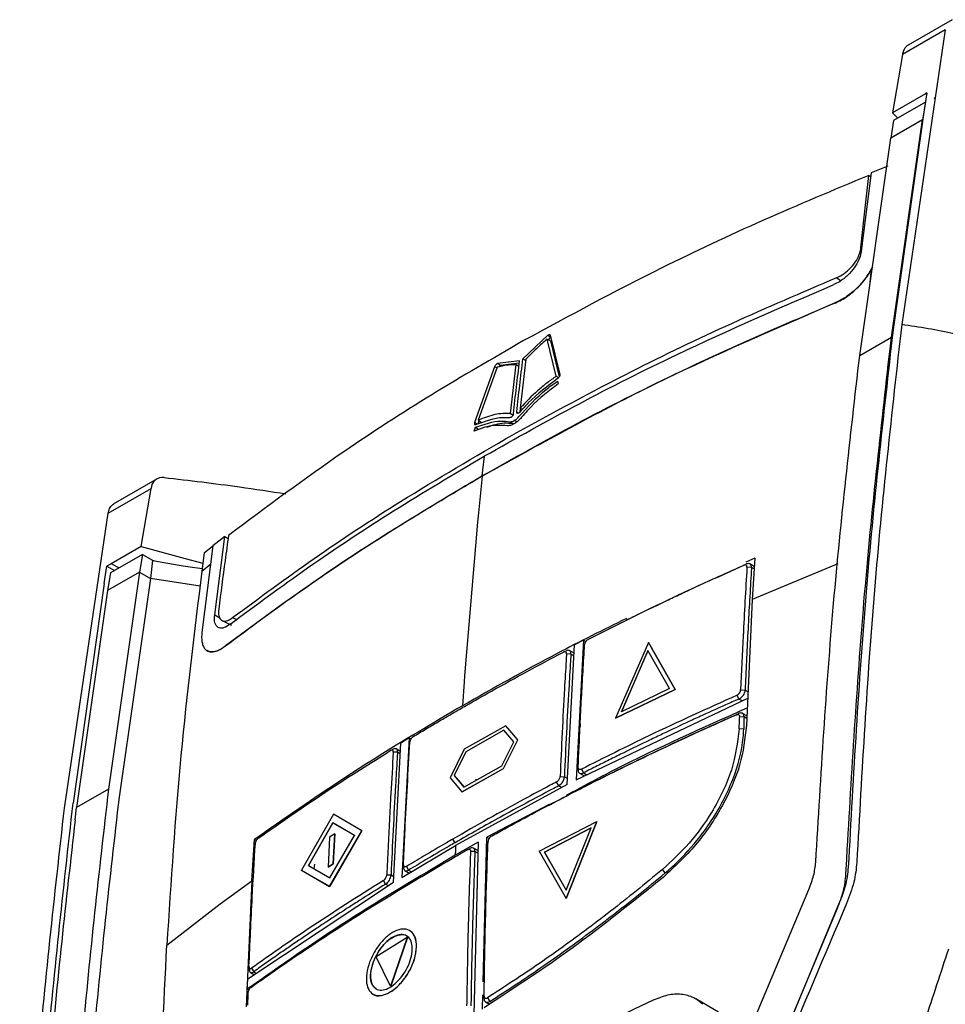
# Model space of a CAD drawing. Extents: x 106 to 315, y 19 to 260.
# Tile 38 of 98: x 257 to 275, y 80 to 99. Entities that reach past the tile are written whole.
import ezdxf

# ---------------------------------------------------------------- set-up
doc = ezdxf.new("R2010")
doc.units = 0
doc.layers.get('0').update_dxf_attribs({"linetype": 'CONTINUOUS'})

msp = doc.modelspace()

# ---------------------------------------------------------------- linework, layer by layer
at = {"color": 7, "linetype": 'Continuous'}
for p, q in [((274.763, 98.774), (273.936, 98.297)), ((274.634, 98.583), (273.813, 93.036)), ((274.634, 98.583), (273.826, 98.116)), ((273.826, 98.116), (273.641, 97.021)), ((274.264, 97.381), (273.641, 97.021)), ((274.288, 97.395), (274.236, 97.077)), ((274.288, 97.395), (274.264, 97.381)), ((274.264, 97.381), (274.284, 97.371)), ((274.426, 97.295), (274.449, 97.309)), ((274.26, 97.222), (273.661, 96.876)), ((274.26, 97.222), (274.206, 96.888)), ((273.738, 96.92), (273.641, 97.021)), ((274.236, 97.077), (273.651, 92.943)), ((274.206, 96.888), (273.607, 96.543)), ((273.661, 96.876), (273.607, 96.543)), ((273.622, 92.801), (274.206, 96.888)), ((273.023, 92.456), (273.607, 96.543)), ((273.551, 96.017), (273.241, 95.893)), ((273.241, 95.893), (273.051, 94.419)), ((273.194, 95.843), (273.232, 95.821)), ((272.556, 93.444), (272.56, 93.442)), ((266.682, 92.39), (267.152, 92.834)), ((267.152, 92.834), (267.211, 92.798)), ((267.199, 92.834), (267.378, 92.097)), ((267.311, 92.065), (267.141, 92.764)), ((267.141, 92.764), (267.201, 92.729)), ((267.162, 92.752), (267.211, 92.798)), ((267.201, 92.729), (267.365, 92.051)), ((273.023, 92.456), (273.622, 92.801)), ((273.594, 92.573), (273.622, 92.801)), ((266.62, 92.355), (266.204, 92.301)), ((266.264, 92.265), (266.204, 92.301)), ((266.615, 92.312), (266.264, 92.265)), ((266.448, 91.362), (266.554, 92.282)), ((266.554, 92.282), (266.608, 92.251)), ((266.739, 92.386), (266.633, 91.466)), ((266.682, 92.39), (266.735, 92.358)), ((266.151, 92.244), (265.773, 91.194)), ((266.197, 92.233), (265.838, 91.237)), ((267.311, 92.065), (267.356, 92.038)), ((267.336, 91.974), (267.347, 91.92)), ((266.448, 91.362), (266.497, 91.333)), ((266.63, 91.386), (266.639, 91.462)), ((266.633, 91.466), (266.673, 91.442)), ((265.856, 91.226), (265.832, 91.159)), ((265.838, 91.237), (265.898, 91.201)), ((266.437, 91.207), (266.497, 91.172)), ((266.567, 91.204), (266.52, 91.232)), ((265.764, 91.03), (265.788, 91.103)), ((265.788, 91.103), (265.848, 91.068)), ((265.848, 91.068), (265.906, 91.082)), ((265.953, 90.56), (265.924, 90.297)), ((265.924, 90.297), (265.912, 90.187)), ((259.797, 90.134), (258.97, 89.657)), ((265.916, 90.185), (265.838, 89.428)), ((258.876, 89.486), (259.684, 89.952)), ((259.499, 88.857), (259.684, 89.952)), ((258.054, 83.939), (258.876, 89.486)), ((265.827, 89.317), (265.584, 86.425)), ((265.838, 89.428), (265.827, 89.317)), ((261.071, 89.049), (260.848, 88.873)), ((260.882, 87.574), (261.071, 89.049)), ((261.071, 89.049), (261.133, 89.012)), ((259.499, 88.857), (258.935, 88.532)), ((259.499, 88.857), (260.327, 88.635)), ((260.848, 88.873), (260.641, 87.244)), ((260.682, 88.74), (260.849, 88.873)), ((259.519, 88.712), (258.92, 88.367)), ((259.519, 88.712), (259.465, 88.378)), ((259.519, 88.712), (259.713, 88.6)), ((259.713, 88.6), (259.67, 88.26)), ((260.327, 88.635), (260.657, 88.544)), ((260.682, 88.74), (260.639, 88.399)), ((271.048, 88.64), (270.881, 88.563)), ((271.048, 88.64), (271, 87.862)), ((258.801, 88.166), (258.853, 88.488)), ((258.935, 88.532), (258.853, 88.488)), ((258.853, 88.488), (258.997, 88.411)), ((259.076, 88.457), (258.935, 88.532)), ((260.639, 88.399), (260.806, 88.533)), ((270.843, 88.508), (270.88, 88.527)), ((270.987, 88.465), (270.901, 88.472)), ((271.038, 88.484), (270.957, 88.531)), ((259.465, 88.378), (258.866, 88.033)), ((258.92, 88.367), (258.866, 88.033)), ((259.465, 88.378), (258.881, 84.292)), ((259.67, 88.26), (259.081, 84.145)), ((259.465, 88.379), (259.67, 88.26)), ((260.606, 88.113), (259.67, 88.26)), ((258.801, 88.166), (258.216, 84.032)), ((258.866, 88.033), (258.282, 83.946)), ((271, 87.862), (270.892, 85.491)), ((261.021, 87.466), (261.195, 87.382)), ((268.666, 87.492), (268.626, 87.472)), ((267.824, 87.096), (267.653, 87.008)), ((267.824, 87.096), (267.686, 84.47)), ((267.824, 87.096), (267.867, 87.071)), ((261.084, 86.99), (261.087, 86.988)), ((267.515, 84.382), (267.653, 87.008)), ((269.045, 87.056), (268.427, 85.628)), ((269.036, 86.904), (268.536, 85.748)), ((268.538, 85.747), (269.038, 86.903)), ((269.445, 86.187), (269.036, 86.904)), ((269.55, 86.169), (269.045, 87.056)), ((269.047, 87.054), (269.045, 87.056)), ((269.047, 87.054), (269.552, 86.168)), ((260.737, 86.899), (260.741, 86.897)), ((267.447, 86.873), (267.488, 86.893)), ((267.588, 86.836), (267.504, 86.84)), ((267.645, 86.851), (267.56, 86.9)), ((265.584, 86.425), (265.577, 86.313)), ((265.577, 86.313), (265.546, 85.864)), ((269.55, 86.169), (268.427, 85.628)), ((268.429, 85.627), (269.552, 86.168)), ((269.445, 86.187), (268.536, 85.748)), ((269.552, 86.168), (269.55, 86.169)), ((270.781, 86.161), (270.867, 86.155)), ((267.686, 84.47), (270.92, 86.007)), ((270.748, 85.99), (270.715, 86.062)), ((268.429, 85.627), (268.427, 85.628)), ((270.702, 85.695), (270.74, 85.715)), ((270.764, 85.659), (270.846, 85.654)), ((270.9, 85.671), (270.816, 85.72)), ((266.361, 85.488), (265.579, 85.048)), ((266.587, 85.223), (266.361, 85.488)), ((266.363, 85.487), (266.361, 85.488)), ((266.589, 85.222), (266.363, 85.487)), ((267.761, 85.522), (267.759, 85.473)), ((270.84, 85.424), (270.754, 85.429)), ((264.543, 85.258), (264.386, 85.162)), ((264.543, 85.258), (264.404, 82.632)), ((264.543, 85.258), (264.577, 85.238)), ((266.325, 85.402), (265.608, 84.999)), ((266.327, 85.401), (265.61, 84.997)), ((266.513, 85.182), (266.325, 85.402)), ((264.247, 82.536), (264.386, 85.162)), ((264.377, 85.005), (264.299, 85.051)), ((266.289, 84.734), (266.513, 85.182)), ((266.318, 84.684), (266.587, 85.223)), ((266.32, 84.683), (266.589, 85.222)), ((266.589, 85.222), (266.587, 85.223)), ((264.187, 85.018), (264.232, 85.041)), ((264.242, 85.046), (264.194, 85.022)), ((264.323, 84.989), (264.243, 84.991)), ((265.579, 85.048), (265.314, 84.507)), ((265.608, 84.999), (265.388, 84.549)), ((265.61, 84.997), (265.39, 84.548)), ((265.61, 84.997), (265.608, 84.999)), ((265.536, 84.245), (266.318, 84.684)), ((265.538, 84.243), (266.32, 84.683)), ((265.573, 84.331), (266.289, 84.734)), ((266.32, 84.683), (266.318, 84.684)), ((267.721, 84.659), (267.724, 84.706)), ((265.314, 84.507), (265.536, 84.245)), ((265.388, 84.549), (265.573, 84.331)), ((265.39, 84.548), (265.388, 84.549)), ((265.39, 84.548), (265.575, 84.33)), ((267.385, 84.531), (267.464, 84.528)), ((267.75, 84.594), (267.839, 84.543)), ((267.787, 84.67), (267.824, 84.6)), ((267.515, 84.382), (265.417, 83.232)), ((265.805, 84.461), (265.805, 84.481)), ((267.357, 84.356), (267.318, 84.43)), ((258.881, 84.292), (258.282, 83.946)), ((265.538, 84.243), (265.536, 84.245)), ((258.254, 83.717), (258.282, 83.946)), ((267.177, 84.007), (266.004, 83.388)), ((267.201, 84.01), (267.161, 83.989)), ((263.115, 83.82), (262.514, 82.767)), ((263.65, 83.511), (263.115, 83.82)), ((263.106, 83.66), (262.646, 82.856)), ((262.648, 82.855), (263.108, 83.659)), ((263.514, 83.424), (263.106, 83.66)), ((263.108, 83.659), (263.106, 83.66)), ((263.108, 83.659), (263.516, 83.423)), ((266.987, 83.125), (268.075, 83.686)), ((267.496, 82.235), (268.075, 83.686)), ((268.077, 83.685), (267.498, 82.234)), ((268.077, 83.685), (268.075, 83.686)), ((263.045, 83.393), (263.015, 82.827)), ((263.044, 82.461), (263.65, 83.511)), ((263.14, 83.455), (263.045, 83.393)), ((263.652, 83.509), (263.046, 82.46)), ((263.051, 82.622), (263.514, 83.424)), ((263.14, 83.455), (263.11, 82.889)), ((263.112, 82.888), (263.142, 83.454)), ((263.142, 83.454), (263.14, 83.455)), ((263.652, 83.509), (263.65, 83.511)), ((265.935, 80.67), (266.004, 83.388)), ((266.004, 83.388), (266.046, 83.364)), ((267.087, 83.11), (267.968, 83.564)), ((267.97, 83.563), (267.089, 83.109)), ((267.5, 82.39), (267.968, 83.564)), ((261.583, 82.569), (261.63, 83.347)), ((261.63, 83.347), (261.665, 83.327)), ((264.404, 82.632), (265.417, 83.232)), ((265.405, 83.286), (265.366, 83.355)), ((265.84, 83.296), (265.409, 83.05)), ((265.84, 83.296), (265.758, 80.059)), ((265.64, 83.156), (265.681, 83.178)), ((265.78, 83.121), (265.697, 83.123)), ((265.836, 83.137), (265.752, 83.185)), ((266.987, 83.125), (267.496, 82.235)), ((267.087, 83.11), (267.5, 82.39)), ((267.089, 83.109), (267.087, 83.11)), ((267.502, 82.389), (267.089, 83.109)), ((272.779, 82.973), (272.789, 83.166)), ((262.646, 82.856), (263.051, 82.622)), ((262.759, 82.879), (262.749, 82.796)), ((263.11, 82.889), (263.015, 82.827)), ((263.017, 82.826), (263.015, 82.827)), ((263.017, 82.826), (263.112, 82.888)), ((263.112, 82.888), (263.11, 82.889)), ((264.436, 82.823), (264.435, 82.873)), ((264.491, 82.838), (264.53, 82.769)), ((272.765, 82.692), (272.779, 82.973)), ((262.514, 82.767), (263.044, 82.461)), ((262.516, 82.766), (262.514, 82.767)), ((263.046, 82.46), (262.516, 82.766)), ((264.121, 82.681), (264.201, 82.68)), ((264.462, 82.76), (264.542, 82.714)), ((269.358, 82.716), (269.308, 82.78)), ((260.987, 82.133), (261.583, 82.569)), ((261.583, 82.569), (261.473, 80.199)), ((264.247, 82.536), (261.502, 80.715)), ((263.046, 82.46), (263.044, 82.461)), ((264.098, 82.505), (264.058, 82.574)), ((269.546, 76.423), (272.064, 82.405)), ((259.979, 81.356), (260.987, 82.133)), ((267.498, 82.234), (267.496, 82.235)), ((272.639, 82.152), (270.23, 76.359)), ((270.349, 76.658), (272.604, 82.051)), ((264.553, 81.632), (264.551, 81.633)), ((264.507, 81.5), (263.921, 81.139)), ((264.507, 81.5), (264.193, 80.585)), ((264.509, 81.499), (264.195, 80.584)), ((264.509, 81.499), (264.507, 81.5)), ((264.193, 80.585), (263.921, 81.139)), ((261.531, 80.908), (261.526, 80.96)), ((261.53, 80.932), (261.539, 80.863)), ((261.554, 80.846), (261.632, 80.801)), ((261.574, 80.925), (261.617, 80.859)), ((261.495, 80.532), (261.502, 80.715)), ((265.956, 80.694), (265.955, 80.646)), ((261.524, 80.515), (261.495, 80.532)), ((263.862, 80.437), (263.864, 80.436)), ((264.195, 80.584), (264.193, 80.585)), ((265.922, 80.151), (265.928, 80.421)), ((265.951, 80.354), (265.952, 80.401)), ((265.98, 80.289), (266.051, 80.248)), ((266.017, 80.368), (266.059, 80.3)), ((270.362, 80.1), (269.939, 80.345))]:
    msp.add_line(p, q, dxfattribs=at)
at = {"color": 8, "linetype": 'Continuous'}
for p, q in [((273.221, 93.837), (273.245, 94.08)), ((272.663, 93.861), (272.588, 93.916)), ((266.193, 92.22), (266.151, 92.244)), ((266.567, 91.392), (266.602, 91.371)), ((265.825, 91.163), (265.772, 91.194)), ((271.035, 88.437), (270.987, 88.465)), ((272.611, 88.537), (271, 87.862)), ((260.882, 87.574), (260.979, 87.517)), ((261.218, 87.522), (261.293, 87.486)), ((267.643, 86.804), (267.588, 86.836)), ((270.81, 85.955), (270.748, 85.99)), ((270.867, 86.155), (270.921, 86.124)), ((270.898, 85.624), (270.846, 85.654)), ((270.84, 85.424), (270.844, 85.421)), ((264.375, 84.958), (264.323, 84.989)), ((267.464, 84.528), (267.521, 84.495)), ((267.824, 84.6), (267.885, 84.564)), ((267.411, 84.325), (267.357, 84.356)), ((265.835, 83.089), (265.78, 83.121)), ((264.201, 82.68), (264.253, 82.649)), ((264.53, 82.769), (264.583, 82.738)), ((269.358, 82.716), (269.363, 82.713)), ((264.153, 82.474), (264.098, 82.505)), ((261.617, 80.859), (261.671, 80.827)), ((266.064, 80.297), (266.059, 80.3))]:
    msp.add_line(p, q, dxfattribs=at)
at = {"color": 7, "linetype": 'Continuous'}
msp.add_arc((259.903, 89.942), 0.219, 82.5305, 177.2027, dxfattribs=at)
for points, knots in [([(273.94, 98.294), (273.93, 98.29), (273.911, 98.281), (273.884, 98.253), (273.855, 98.212), (273.837, 98.166), (273.829, 98.132), (273.827, 98.121), (273.826, 98.116)], [0, 0, 0, 0, 0.16332, 0.312383, 0.57728, 0.859478, 0.947477, 1, 1, 1, 1]), ([(273.194, 95.843), (272.528, 95.565), (271.196, 95.009), (269.007, 93.985), (267.551, 93.197), (266.695, 92.734)], [0, 0, 0, 0, 0.291745, 0.583492, 1, 1, 1, 1]), ([(273.046, 94.479), (273.062, 94.634), (273.109, 95.091), (273.16, 95.544), (273.194, 95.844)], [0, 0, 0, 0, 0.338712, 1, 1, 1, 1]), ([(272.588, 93.916), (272.635, 93.939), (272.73, 93.987), (272.862, 94.106), (272.967, 94.243), (273.029, 94.374), (273.041, 94.449), (273.046, 94.479)], [0, 0, 0, 0, 0.213239, 0.426424, 0.640996, 0.857324, 1, 1, 1, 1]), ([(273.051, 94.419), (273.05, 94.406), (273.046, 94.38), (273.033, 94.327), (273.018, 94.286), (273.008, 94.258)], [0, 0, 0, 0, 0.252557, 0.505114, 1, 1, 1, 1]), ([(273.008, 94.258), (272.982, 94.207), (272.929, 94.105), (272.799, 93.958), (272.663, 93.849), (272.572, 93.807), (272.538, 93.791)], [0, 0, 0, 0, 0.264733, 0.528226, 0.821521, 1, 1, 1, 1]), ([(273.262, 94.126), (273.247, 94.096), (273.214, 94.026), (273.142, 93.918), (273.052, 93.805), (272.95, 93.701), (272.84, 93.608), (272.708, 93.516), (272.612, 93.471), (272.556, 93.444)], [0, 0, 0, 0, 0.106438, 0.245861, 0.385283, 0.5247, 0.664122, 0.803546, 1, 1, 1, 1]), ([(272.56, 93.442), (272.6, 93.46), (272.68, 93.497), (272.799, 93.573), (272.913, 93.663), (273.019, 93.765), (273.139, 93.902), (273.204, 94.011), (273.245, 94.08)], [0, 0, 0, 0, 0.148977, 0.297944, 0.446903, 0.595857, 0.744812, 1, 1, 1, 1]), ([(265.96, 90.564), (266.546, 90.893), (267.72, 91.552), (269.892, 92.647), (271.544, 93.361), (272.538, 93.791)], [0, 0, 0, 0, 0.2837922, 0.568689, 1, 1, 1, 1]), ([(272.588, 93.916), (271.927, 93.633), (270.605, 93.068), (268.561, 92.088), (267.227, 91.362), (266.491, 90.962)], [0, 0, 0, 0, 0.309467, 0.619606, 1, 1, 1, 1]), ([(265.912, 90.187), (266.501, 90.517), (267.677, 91.178), (269.87, 92.283), (271.542, 93.006), (272.556, 93.444)], [0, 0, 0, 0, 0.282158, 0.564318, 1, 1, 1, 1]), ([(272.56, 93.442), (271.945, 93.181), (270.688, 92.646), (268.438, 91.58), (266.889, 90.723), (265.916, 90.185)], [0, 0, 0, 0, 0.2627393, 0.5366434, 1, 1, 1, 1]), ([(273.813, 93.036), (273.627, 91.381), (273.255, 88.07), (273.064, 84.635), (272.969, 82.918)], [0, 0, 0, 0, 0.499993, 1, 1, 1, 1]), ([(275.733, 92.612), (275.426, 92.703), (274.813, 92.884), (274.146, 92.986), (273.813, 93.036)], [0, 0, 0, 0, 0.5, 1, 1, 1, 1]), ([(267.152, 92.834), (267.156, 92.837), (267.166, 92.844), (267.179, 92.848), (267.19, 92.847), (267.196, 92.841), (267.198, 92.836), (267.199, 92.834)], [0, 0, 0, 0, 0.218698, 0.437404, 0.656034, 0.875659, 1, 1, 1, 1]), ([(273.651, 92.943), (273.467, 91.305), (273.095, 87.994), (272.903, 84.56), (272.807, 82.824)], [0, 0, 0, 0, 0.494733, 1, 1, 1, 1]), ([(266.695, 92.734), (266.115, 92.398), (264.954, 91.726), (263.077, 90.513), (261.857, 89.601), (261.14, 89.065)], [0, 0, 0, 0, 0.291747, 0.583494, 1, 1, 1, 1]), ([(267.141, 92.764), (267.107, 92.735), (267.038, 92.677), (266.902, 92.553), (266.804, 92.453), (266.739, 92.386)], [0, 0, 0, 0, 0.251055, 0.50211, 1, 1, 1, 1]), ([(272.789, 83.166), (272.885, 84.777), (273.074, 87.965), (273.422, 91.047), (273.594, 92.573)], [0, 0, 0, 0, 0.5048988, 1, 1, 1, 1]), ([(266.204, 92.301), (266.2, 92.299), (266.191, 92.296), (266.177, 92.284), (266.164, 92.27), (266.156, 92.256), (266.152, 92.247), (266.151, 92.244)], [0, 0, 0, 0, 0.218696, 0.4374, 0.656029, 0.875654, 1, 1, 1, 1]), ([(266.554, 92.282), (266.526, 92.282), (266.469, 92.281), (266.352, 92.269), (266.259, 92.248), (266.197, 92.233)], [0, 0, 0, 0, 0.251052, 0.502109, 1, 1, 1, 1]), ([(266.505, 91.358), (266.524, 91.524), (266.561, 91.858), (266.601, 92.19), (266.62, 92.355)], [0, 0, 0, 0, 0.4999938, 1, 1, 1, 1]), ([(266.567, 91.392), (266.585, 91.559), (266.623, 91.892), (266.662, 92.224), (266.682, 92.39)], [0, 0, 0, 0, 0.4999938, 1, 1, 1, 1]), ([(272.195, 82.921), (272.294, 84.554), (272.489, 87.788), (272.846, 90.91), (273.023, 92.456)], [0, 0, 0, 0, 0.504941, 1, 1, 1, 1]), ([(266.264, 92.265), (266.259, 92.264), (266.251, 92.26), (266.238, 92.251), (266.232, 92.243), (266.23, 92.24)], [0, 0, 0, 0, 0.385332, 0.770678, 1, 1, 1, 1]), ([(267.378, 92.097), (267.378, 92.092), (267.379, 92.084), (267.374, 92.067), (267.366, 92.05), (267.354, 92.035), (267.343, 92.025), (267.337, 92.021), (267.336, 92.021)], [0, 0, 0, 0, 0.191875, 0.383709, 0.575883, 0.767505, 0.957837, 1, 1, 1, 1]), ([(266.609, 91.304), (266.775, 91.486), (267.008, 91.742), (267.263, 91.922), (267.336, 91.974)], [0, 0, 0, 0, 0.7118627, 1, 1, 1, 1]), ([(267.336, 92.021), (267.147, 91.88), (266.9, 91.695), (266.678, 91.449), (266.626, 91.39)], [0, 0, 0, 0, 0.763408, 1, 1, 1, 1]), ([(267.311, 92.065), (267.251, 92.023), (267.133, 91.94), (266.902, 91.748), (266.74, 91.578), (266.633, 91.466)], [0, 0, 0, 0, 0.252595, 0.5052, 1, 1, 1, 1]), ([(267.347, 91.92), (267.172, 91.788), (266.923, 91.6), (266.704, 91.346), (266.639, 91.27)], [0, 0, 0, 0, 0.703092, 1, 1, 1, 1]), ([(266.448, 91.362), (266.401, 91.364), (266.307, 91.367), (266.107, 91.339), (265.945, 91.277), (265.838, 91.237)], [0, 0, 0, 0, 0.252589, 0.505191, 1, 1, 1, 1]), ([(266.505, 91.358), (266.504, 91.352), (266.502, 91.342), (266.494, 91.325), (266.482, 91.309), (266.469, 91.296), (266.455, 91.287), (266.445, 91.285), (266.44, 91.285), (266.439, 91.285)], [0, 0, 0, 0, 0.159807, 0.319672, 0.478978, 0.637165, 0.794332, 0.951042, 1, 1, 1, 1]), ([(266.626, 91.39), (266.621, 91.386), (266.612, 91.377), (266.598, 91.368), (266.585, 91.365), (266.575, 91.367), (266.568, 91.375), (266.566, 91.384), (266.567, 91.39), (266.567, 91.392)], [0, 0, 0, 0, 0.157064, 0.314147, 0.470859, 0.62777, 0.78552, 0.944382, 1, 1, 1, 1]), ([(265.773, 91.194), (265.771, 91.189), (265.768, 91.178), (265.769, 91.165), (265.774, 91.156), (265.784, 91.152), (265.793, 91.154), (265.798, 91.156), (265.799, 91.156)], [0, 0, 0, 0, 0.191877, 0.38371, 0.575883, 0.767508, 0.957838, 1, 1, 1, 1]), ([(265.788, 91.103), (265.955, 91.161), (266.189, 91.242), (266.382, 91.215), (266.437, 91.207)], [0, 0, 0, 0, 0.711855, 1, 1, 1, 1]), ([(265.799, 91.156), (265.973, 91.22), (266.202, 91.303), (266.393, 91.289), (266.439, 91.285)], [0, 0, 0, 0, 0.763408, 1, 1, 1, 1]), ([(266.007, 91.107), (266.118, 91.144), (266.296, 91.204), (266.442, 91.181), (266.497, 91.172)], [0, 0, 0, 0, 0.622531, 1, 1, 1, 1]), ([(266.514, 91.168), (266.498, 91.16), (266.47, 91.146), (266.429, 91.132), (266.407, 91.133), (266.396, 91.134)], [0, 0, 0, 0, 0.3618009, 0.6738975, 1, 1, 1, 1]), ([(266.437, 91.207), (266.443, 91.207), (266.456, 91.206), (266.484, 91.214), (266.506, 91.225), (266.52, 91.232)], [0, 0, 0, 0, 0.260585, 0.520235, 1, 1, 1, 1]), ([(266.639, 91.27), (266.629, 91.259), (266.608, 91.236), (266.566, 91.2), (266.534, 91.181), (266.514, 91.168)], [0, 0, 0, 0, 0.2606111, 0.5203041, 1, 1, 1, 1]), ([(266.52, 91.232), (266.531, 91.239), (266.552, 91.251), (266.582, 91.275), (266.6, 91.294), (266.609, 91.304)], [0, 0, 0, 0, 0.361788, 0.673887, 1, 1, 1, 1]), ([(266.396, 91.134), (266.258, 91.141), (266.062, 91.152), (265.833, 91.058), (265.764, 91.03)], [0, 0, 0, 0, 0.703103, 1, 1, 1, 1]), ([(261.218, 87.522), (261.724, 87.895), (262.737, 88.643), (264.487, 89.797), (265.78, 90.549), (266.491, 90.962)], [0, 0, 0, 0, 0.309468, 0.619606, 1, 1, 1, 1]), ([(261.17, 87.396), (261.651, 87.752), (262.637, 88.482), (264.232, 89.539), (265.379, 90.219), (265.953, 90.56)], [0, 0, 0, 0, 0.322101, 0.660692, 1, 1, 1, 1]), ([(259.931, 90.158), (260.403, 90.103), (261.162, 90.015), (261.931, 89.896), (262.222, 89.851)], [0, 0, 0, 0, 0.6209971, 1, 1, 1, 1]), ([(261.084, 86.99), (261.553, 87.338), (262.539, 88.07), (264.147, 89.139), (265.324, 89.837), (265.912, 90.187)], [0, 0, 0, 0, 0.31166, 0.655449, 1, 1, 1, 1]), ([(265.916, 90.185), (265.36, 89.855), (264.216, 89.177), (262.602, 88.111), (261.586, 87.357), (261.087, 86.988)], [0, 0, 0, 0, 0.325202, 0.668999, 1, 1, 1, 1]), ([(258.875, 89.485), (258.883, 89.516), (258.899, 89.578), (258.938, 89.637), (258.972, 89.654), (258.984, 89.659)], [0, 0, 0, 0, 0.388122, 0.795601, 1, 1, 1, 1]), ([(261.14, 89.065), (261.119, 88.909), (261.055, 88.45), (260.996, 87.987), (260.957, 87.681)], [0, 0, 0, 0, 0.338713, 1, 1, 1, 1]), ([(259.713, 88.6), (259.808, 88.581), (259.997, 88.543), (260.307, 88.489), (260.525, 88.463), (260.645, 88.448)], [0, 0, 0, 0, 0.3106194, 0.621239, 1, 1, 1, 1]), ([(260.639, 88.399), (260.497, 87.249), (260.213, 84.945), (260.057, 82.553), (259.979, 81.356)], [0, 0, 0, 0, 0.499603, 1, 1, 1, 1]), ([(267.916, 87.116), (268.451, 87.384), (269.406, 87.863), (270.404, 88.311), (270.843, 88.508)], [0, 0, 0, 0, 0.5599894, 1, 1, 1, 1]), ([(268.666, 87.492), (268.725, 87.521), (268.954, 87.634), (269.271, 87.787), (269.616, 87.95), (269.955, 88.109), (270.375, 88.302), (270.712, 88.452), (270.88, 88.527)], [0, 0, 0, 0, 0.081584, 0.316821, 0.434438, 0.552055, 0.776011, 1, 1, 1, 1]), ([(270.901, 88.472), (270.876, 88.043), (270.83, 87.276), (270.796, 86.501), (270.781, 86.161)], [0, 0, 0, 0, 0.560001, 1, 1, 1, 1]), ([(270.901, 88.472), (270.901, 88.481), (270.9, 88.498), (270.884, 88.512), (270.865, 88.516), (270.85, 88.511), (270.843, 88.508)], [0, 0, 0, 0, 0.27971, 0.559222, 0.779527, 1, 1, 1, 1]), ([(270.987, 88.465), (270.984, 88.42), (270.97, 88.194), (270.946, 87.786), (270.917, 87.243), (270.89, 86.699), (270.875, 86.336), (270.867, 86.155)], [0, 0, 0, 0, 0.059057, 0.295287, 0.531515, 0.765753, 1, 1, 1, 1]), ([(270.987, 88.465), (270.986, 88.476), (270.985, 88.5), (270.968, 88.525), (270.942, 88.539), (270.911, 88.54), (270.889, 88.531), (270.88, 88.527)], [0, 0, 0, 0, 0.1960107, 0.4089395, 0.622239, 0.8365073, 1, 1, 1, 1]), ([(260.957, 87.681), (260.955, 87.638), (260.95, 87.554), (260.99, 87.476), (261.058, 87.448), (261.14, 87.468), (261.196, 87.507), (261.218, 87.522)], [0, 0, 0, 0, 0.2169912, 0.4339704, 0.6510096, 0.8668943, 1, 1, 1, 1]), ([(261.17, 87.396), (261.132, 87.371), (261.055, 87.321), (260.963, 87.319), (260.899, 87.369), (260.872, 87.46), (260.879, 87.542), (260.882, 87.574)], [0, 0, 0, 0, 0.212466, 0.425266, 0.63143, 0.858419, 1, 1, 1, 1]), ([(268.634, 87.506), (268.195, 87.289), (267.132, 86.762), (266.133, 86.196), (265.546, 85.864)], [0, 0, 0, 0, 0.413384, 1, 1, 1, 1]), ([(260.641, 87.244), (260.638, 87.209), (260.632, 87.138), (260.642, 87.049), (260.665, 86.976), (260.702, 86.922), (260.752, 86.888), (260.813, 86.874), (260.884, 86.882), (260.973, 86.914), (261.043, 86.962), (261.084, 86.99)], [0, 0, 0, 0, 0.106235, 0.212462, 0.3186796, 0.4248962, 0.5311074, 0.6373191, 0.7435331, 0.8497505, 1, 1, 1, 1]), ([(267.916, 87.116), (267.907, 87.11), (267.888, 87.098), (267.865, 87.07), (267.85, 87.041), (267.847, 87.025), (267.845, 87.017)], [0, 0, 0, 0, 0.280342, 0.55967, 0.779775, 1, 1, 1, 1]), ([(261.087, 86.988), (261.058, 86.967), (261, 86.926), (260.918, 86.889), (260.844, 86.873), (260.784, 86.876), (260.754, 86.893), (260.742, 86.9)], [0, 0, 0, 0, 0.212694, 0.425376, 0.638048, 0.850711, 1, 1, 1, 1]), ([(267.588, 86.836), (267.587, 86.847), (267.586, 86.87), (267.571, 86.895), (267.547, 86.908), (267.517, 86.907), (267.497, 86.898), (267.488, 86.893)], [0, 0, 0, 0, 0.1907672, 0.4055021, 0.620044, 0.8344378, 1, 1, 1, 1]), ([(267.724, 84.706), (267.735, 84.97), (267.754, 85.403), (267.786, 86.004), (267.814, 86.511), (267.835, 86.848), (267.845, 87.017)], [0, 0, 0, 0, 0.34, 0.559999, 0.78, 1, 1, 1, 1]), ([(265.496, 85.8), (265.535, 85.823), (265.732, 85.936), (266.152, 86.174), (266.762, 86.511), (267.219, 86.752), (267.447, 86.873)], [0, 0, 0, 0, 0.062046, 0.310233, 0.655069, 1, 1, 1, 1]), ([(267.504, 86.84), (267.501, 86.797), (267.488, 86.577), (267.458, 86.084), (267.421, 85.359), (267.397, 84.807), (267.384, 84.531)], [0, 0, 0, 0, 0.057328, 0.286638, 0.643307, 1, 1, 1, 1]), ([(267.504, 86.84), (267.504, 86.847), (267.503, 86.861), (267.494, 86.875), (267.479, 86.882), (267.463, 86.88), (267.451, 86.875), (267.447, 86.873)], [0, 0, 0, 0, 0.21473, 0.429545, 0.643764, 0.857556, 1, 1, 1, 1]), ([(267.588, 86.836), (267.585, 86.792), (267.571, 86.573), (267.541, 86.08), (267.501, 85.355), (267.476, 84.804), (267.464, 84.528)], [0, 0, 0, 0, 0.057355, 0.286771, 0.643373, 1, 1, 1, 1]), ([(270.715, 86.062), (270.725, 86.068), (270.745, 86.08), (270.766, 86.109), (270.778, 86.136), (270.78, 86.152), (270.781, 86.161)], [0, 0, 0, 0, 0.279735, 0.558634, 0.778861, 1, 1, 1, 1]), ([(270.715, 86.062), (270.157, 85.81), (269.161, 85.361), (268.207, 84.881), (267.787, 84.67)], [0, 0, 0, 0, 0.559997, 1, 1, 1, 1]), ([(270.748, 85.99), (270.738, 85.985), (270.717, 85.976), (270.654, 85.948), (270.433, 85.85), (270.14, 85.718), (269.725, 85.527), (269.395, 85.373), (268.986, 85.177), (268.661, 85.02), (268.333, 84.857), (268.08, 84.731), (267.909, 84.644), (267.824, 84.6)], [0, 0, 0, 0, 0.010505, 0.021009, 0.063026, 0.231097, 0.315132, 0.483202, 0.567237, 0.735308, 0.819342, 0.909669, 1, 1, 1, 1]), ([(270.748, 85.99), (270.76, 85.997), (270.784, 86.01), (270.819, 86.043), (270.848, 86.083), (270.864, 86.122), (270.866, 86.145), (270.867, 86.155)], [0, 0, 0, 0, 0.197942, 0.412016, 0.629595, 0.84589, 1, 1, 1, 1]), ([(265.546, 85.864), (264.989, 85.535), (263.621, 84.728), (262.371, 83.861), (261.63, 83.347)], [0, 0, 0, 0, 0.407869, 1, 1, 1, 1]), ([(264.62, 85.283), (264.658, 85.306), (264.774, 85.376), (264.968, 85.492), (265.221, 85.641), (265.398, 85.743), (265.496, 85.8)], [0, 0, 0, 0, 0.133724, 0.401173, 0.668622, 1, 1, 1, 1]), ([(270.913, 85.825), (270.062, 85.445), (268.885, 84.92), (267.796, 84.336), (267.495, 84.174)], [0, 0, 0, 0, 0.723617, 1, 1, 1, 1]), ([(266.091, 83.41), (266.132, 83.433), (266.342, 83.55), (266.891, 83.849), (267.579, 84.209), (268.279, 84.561), (268.81, 84.822), (269.347, 85.078), (269.975, 85.371), (270.43, 85.574), (270.702, 85.695)], [0, 0, 0, 0, 0.028649, 0.143246, 0.372454, 0.487051, 0.601648, 0.716245, 0.830842, 1, 1, 1, 1]), ([(267.204, 84.008), (267.401, 84.112), (267.769, 84.307), (268.321, 84.583), (268.852, 84.844), (269.39, 85.1), (270.017, 85.392), (270.47, 85.595), (270.74, 85.715)], [0, 0, 0, 0, 0.173391, 0.32461, 0.475829, 0.627048, 0.778267, 1, 1, 1, 1]), ([(270.702, 85.695), (270.711, 85.698), (270.73, 85.704), (270.751, 85.696), (270.762, 85.68), (270.763, 85.666), (270.764, 85.659)], [0, 0, 0, 0, 0.279763, 0.55921, 0.77985, 1, 1, 1, 1]), ([(270.846, 85.654), (270.845, 85.665), (270.844, 85.689), (270.827, 85.715), (270.801, 85.728), (270.77, 85.728), (270.749, 85.719), (270.74, 85.715)], [0, 0, 0, 0, 0.197713, 0.411554, 0.625335, 0.839866, 1, 1, 1, 1]), ([(270.754, 85.429), (270.756, 85.472), (270.759, 85.549), (270.762, 85.625), (270.764, 85.659)], [0, 0, 0, 0, 0.560002, 1, 1, 1, 1]), ([(270.846, 85.654), (270.845, 85.631), (270.844, 85.584), (270.842, 85.507), (270.841, 85.454), (270.84, 85.424)], [0, 0, 0, 0, 0.302538, 0.605082, 1, 1, 1, 1]), ([(270.754, 85.429), (270.721, 85.173), (270.657, 84.662), (270.287, 83.903), (269.826, 83.257), (269.48, 82.939), (269.308, 82.78)], [0, 0, 0, 0, 0.279688, 0.559472, 0.779725, 1, 1, 1, 1]), ([(270.892, 85.491), (270.863, 85.246), (270.805, 84.756), (270.456, 83.969), (269.958, 83.222), (269.534, 82.829), (269.322, 82.632)], [0, 0, 0, 0, 0.249217, 0.498821, 0.749809, 1, 1, 1, 1]), ([(269.358, 82.716), (269.4, 82.752), (269.613, 82.934), (269.917, 83.259), (270.235, 83.693), (270.463, 84.081), (270.703, 84.612), (270.82, 85.073), (270.837, 85.371), (270.84, 85.424)], [0, 0, 0, 0, 0.051918, 0.261195, 0.397349, 0.533275, 0.668743, 0.94158, 1, 1, 1, 1]), ([(264.62, 85.283), (264.613, 85.278), (264.599, 85.268), (264.581, 85.246), (264.567, 85.221), (264.559, 85.199), (264.558, 85.187), (264.557, 85.183)], [0, 0, 0, 0, 0.2218782, 0.4439294, 0.6623443, 0.8760555, 1, 1, 1, 1]), ([(267.721, 84.659), (267.723, 84.701), (267.732, 84.91), (267.743, 85.155), (267.753, 85.358), (267.755, 85.395)], [0, 0, 0, 0, 0.169875, 0.849383, 1, 1, 1, 1]), ([(264.323, 84.989), (264.322, 84.999), (264.322, 85.022), (264.309, 85.046), (264.287, 85.058), (264.26, 85.055), (264.24, 85.045), (264.232, 85.041)], [0, 0, 0, 0, 0.19277, 0.406452, 0.621913, 0.837409, 1, 1, 1, 1]), ([(264.435, 82.873), (264.437, 82.916), (264.446, 83.134), (264.469, 83.629), (264.507, 84.356), (264.54, 84.907), (264.557, 85.183)], [0, 0, 0, 0, 0.056088, 0.280446, 0.64021, 1, 1, 1, 1]), ([(261.701, 83.371), (262.152, 83.685), (262.957, 84.246), (263.811, 84.783), (264.187, 85.018)], [0, 0, 0, 0, 0.5599979, 1, 1, 1, 1]), ([(264.243, 84.991), (264.227, 84.731), (264.201, 84.302), (264.169, 83.701), (264.143, 83.192), (264.129, 82.851), (264.121, 82.681)], [0, 0, 0, 0, 0.339999, 0.56, 0.78, 1, 1, 1, 1]), ([(264.243, 84.991), (264.242, 85), (264.241, 85.018), (264.226, 85.029), (264.207, 85.029), (264.194, 85.022), (264.187, 85.018)], [0, 0, 0, 0, 0.27941, 0.558666, 0.779189, 1, 1, 1, 1]), ([(264.323, 84.989), (264.32, 84.947), (264.307, 84.738), (264.278, 84.25), (264.238, 83.523), (264.213, 82.961), (264.201, 82.68)], [0, 0, 0, 0, 0.054672, 0.273356, 0.636666, 1, 1, 1, 1]), ([(267.787, 84.67), (267.778, 84.667), (267.758, 84.659), (267.737, 84.667), (267.725, 84.683), (267.724, 84.699), (267.724, 84.706)], [0, 0, 0, 0, 0.279735, 0.559369, 0.779683, 1, 1, 1, 1]), ([(267.318, 84.43), (267.325, 84.435), (267.34, 84.444), (267.36, 84.466), (267.375, 84.491), (267.383, 84.514), (267.384, 84.526), (267.384, 84.531)], [0, 0, 0, 0, 0.216996, 0.433754, 0.652317, 0.863795, 1, 1, 1, 1]), ([(267.357, 84.356), (267.367, 84.363), (267.389, 84.377), (267.42, 84.412), (267.446, 84.453), (267.461, 84.494), (267.463, 84.518), (267.464, 84.528)], [0, 0, 0, 0, 0.191244, 0.405921, 0.620725, 0.835547, 1, 1, 1, 1]), ([(267.721, 84.659), (267.722, 84.648), (267.723, 84.626), (267.738, 84.6), (267.763, 84.586), (267.793, 84.586), (267.814, 84.596), (267.824, 84.6)], [0, 0, 0, 0, 0.1835745, 0.3980409, 0.6123278, 0.8267451, 1, 1, 1, 1]), ([(267.318, 84.43), (267.277, 84.409), (267.072, 84.301), (266.641, 84.07), (266.029, 83.734), (265.587, 83.481), (265.366, 83.355)], [0, 0, 0, 0, 0.061592, 0.307963, 0.653931, 1, 1, 1, 1]), ([(267.357, 84.356), (267.316, 84.335), (267.111, 84.228), (266.745, 84.033), (266.131, 83.7), (265.689, 83.448), (265.405, 83.286)], [0, 0, 0, 0, 0.061655, 0.308279, 0.554903, 1, 1, 1, 1]), ([(258.881, 84.292), (258.704, 82.746), (258.347, 79.624), (258.151, 76.39), (258.053, 74.757)], [0, 0, 0, 0, 0.495059, 1, 1, 1, 1]), ([(259.081, 84.145), (258.905, 82.604), (258.549, 79.491), (258.354, 76.267), (258.255, 74.64)], [0, 0, 0, 0, 0.495159, 1, 1, 1, 1]), ([(257.21, 73.821), (257.306, 75.538), (257.496, 78.973), (257.868, 82.284), (258.054, 83.939)], [0, 0, 0, 0, 0.500007, 1, 1, 1, 1]), ([(257.372, 73.914), (257.468, 75.649), (257.659, 79.084), (258.032, 82.394), (258.216, 84.032)], [0, 0, 0, 0, 0.505267, 1, 1, 1, 1]), ([(258.254, 83.717), (258.082, 82.191), (257.735, 79.11), (257.545, 75.921), (257.448, 74.311)], [0, 0, 0, 0, 0.4951012, 1, 1, 1, 1]), ([(266.091, 83.41), (266.082, 83.404), (266.063, 83.391), (266.043, 83.362), (266.03, 83.333), (266.028, 83.316), (266.027, 83.308)], [0, 0, 0, 0, 0.279513, 0.559318, 0.779762, 1, 1, 1, 1]), ([(261.526, 80.96), (261.546, 81.393), (261.58, 82.167), (261.626, 82.933), (261.647, 83.271)], [0, 0, 0, 0, 0.559998, 1, 1, 1, 1]), ([(261.647, 83.271), (261.648, 83.281), (261.651, 83.301), (261.666, 83.331), (261.684, 83.356), (261.695, 83.366), (261.701, 83.371)], [0, 0, 0, 0, 0.2796423, 0.5591996, 0.7795671, 1, 1, 1, 1]), ([(265.366, 83.355), (265.329, 83.333), (265.143, 83.226), (264.85, 83.054), (264.597, 82.902), (264.49, 82.838)], [0, 0, 0, 0, 0.12611, 0.630555, 1, 1, 1, 1]), ([(265.405, 83.286), (265.368, 83.264), (265.181, 83.157), (264.889, 82.985), (264.636, 82.833), (264.53, 82.769)], [0, 0, 0, 0, 0.126235, 0.631181, 1, 1, 1, 1]), ([(265.417, 83.232), (265.415, 83.198), (265.413, 83.138), (265.41, 83.077), (265.409, 83.05)], [0, 0, 0, 0, 0.560001, 1, 1, 1, 1]), ([(265.952, 80.401), (265.961, 80.947), (265.977, 81.921), (266.012, 82.884), (266.027, 83.308)], [0, 0, 0, 0, 0.559998, 1, 1, 1, 1]), ([(265.409, 83.05), (264.725, 82.644), (263.361, 81.836), (262.116, 80.966), (261.495, 80.532)], [0, 0, 0, 0, 0.50166, 1, 1, 1, 1]), ([(265.351, 82.99), (265.39, 83.013), (265.458, 83.052), (265.554, 83.107), (265.611, 83.14), (265.64, 83.156)], [0, 0, 0, 0, 0.40643, 0.703214, 1, 1, 1, 1]), ([(265.697, 83.123), (265.695, 83.079), (265.688, 82.859), (265.667, 82.267), (265.642, 81.345), (265.63, 80.593), (265.624, 80.217)], [0, 0, 0, 0, 0.045738, 0.228691, 0.614323, 1, 1, 1, 1]), ([(265.64, 83.156), (265.646, 83.159), (265.66, 83.165), (265.677, 83.164), (265.69, 83.154), (265.697, 83.14), (265.697, 83.128), (265.697, 83.123)], [0, 0, 0, 0, 0.215668, 0.431284, 0.647259, 0.857825, 1, 1, 1, 1]), ([(265.78, 83.121), (265.779, 83.132), (265.778, 83.155), (265.763, 83.18), (265.738, 83.193), (265.71, 83.192), (265.69, 83.182), (265.681, 83.178)], [0, 0, 0, 0, 0.192175, 0.406943, 0.621497, 0.836171, 1, 1, 1, 1]), ([(265.78, 83.121), (265.778, 83.077), (265.77, 82.857), (265.759, 82.548), (265.748, 82.195), (265.738, 81.842), (265.728, 81.487), (265.719, 81.069), (265.711, 80.675), (265.707, 80.369), (265.705, 80.216)], [0, 0, 0, 0, 0.0457587, 0.2287926, 0.32031, 0.4118279, 0.5948617, 0.6863788, 0.8431884, 1, 1, 1, 1]), ([(261.559, 80.56), (261.594, 80.585), (261.768, 80.708), (262.506, 81.224), (263.713, 82.022), (264.841, 82.688), (265.351, 82.99)], [0, 0, 0, 0, 0.02919, 0.145951, 0.613129, 1, 1, 1, 1]), ([(264.49, 82.838), (264.484, 82.835), (264.472, 82.829), (264.455, 82.83), (264.443, 82.839), (264.436, 82.854), (264.435, 82.867), (264.435, 82.873)], [0, 0, 0, 0, 0.202404, 0.404683, 0.61118, 0.828109, 1, 1, 1, 1]), ([(264.435, 82.868), (264.435, 82.859), (264.436, 82.842), (264.436, 82.825), (264.436, 82.817)], [0, 0, 0, 0, 0.500016, 1, 1, 1, 1]), ([(272.064, 82.405), (272.098, 82.495), (272.168, 82.674), (272.186, 82.839), (272.195, 82.921)], [0, 0, 0, 0, 0.499998, 1, 1, 1, 1]), ([(272.969, 82.918), (272.956, 82.794), (272.93, 82.547), (272.827, 82.277), (272.775, 82.142)], [0, 0, 0, 0, 0.500004, 1, 1, 1, 1]), ([(264.058, 82.574), (264.067, 82.58), (264.085, 82.594), (264.105, 82.625), (264.118, 82.655), (264.12, 82.672), (264.121, 82.681)], [0, 0, 0, 0, 0.279643, 0.559246, 0.779616, 1, 1, 1, 1]), ([(264.098, 82.505), (264.108, 82.512), (264.128, 82.527), (264.158, 82.561), (264.182, 82.603), (264.197, 82.645), (264.2, 82.669), (264.201, 82.68)], [0, 0, 0, 0, 0.184515, 0.399025, 0.613455, 0.827986, 1, 1, 1, 1]), ([(264.436, 82.823), (264.437, 82.813), (264.438, 82.789), (264.451, 82.765), (264.474, 82.753), (264.502, 82.755), (264.521, 82.765), (264.53, 82.769)], [0, 0, 0, 0, 0.189396, 0.403729, 0.618616, 0.833745, 1, 1, 1, 1]), ([(269.308, 82.78), (269.267, 82.746), (269.064, 82.577), (268.699, 82.281), (268.211, 81.9), (267.805, 81.595), (267.4, 81.299), (266.827, 80.893), (266.343, 80.579), (266.017, 80.368)], [0, 0, 0, 0, 0.036827, 0.184167, 0.331507, 0.478848, 0.552506, 0.699847, 1, 1, 1, 1]), ([(266.059, 80.3), (266.099, 80.325), (266.297, 80.451), (266.657, 80.686), (267.14, 81.016), (267.626, 81.362), (268.032, 81.663), (268.443, 81.977), (268.858, 82.303), (269.191, 82.578), (269.358, 82.716)], [0, 0, 0, 0, 0.036735, 0.183707, 0.330679, 0.477651, 0.624622, 0.698096, 0.848911, 1, 1, 1, 1]), ([(272.604, 82.051), (272.647, 82.162), (272.733, 82.385), (272.754, 82.59), (272.765, 82.692)], [0, 0, 0, 0, 0.4994579, 1, 1, 1, 1]), ([(272.807, 82.824), (272.794, 82.707), (272.771, 82.492), (272.681, 82.258), (272.639, 82.152)], [0, 0, 0, 0, 0.545078, 1, 1, 1, 1]), ([(264.058, 82.574), (263.581, 82.273), (262.729, 81.735), (261.927, 81.173), (261.574, 80.925)], [0, 0, 0, 0, 0.559991, 1, 1, 1, 1]), ([(264.098, 82.505), (264.062, 82.483), (263.883, 82.372), (263.633, 82.215), (263.28, 81.989), (263.001, 81.807), (262.655, 81.577), (262.381, 81.392), (262.094, 81.195), (261.862, 81.033), (261.698, 80.917), (261.617, 80.859)], [0, 0, 0, 0, 0.041811, 0.209059, 0.292682, 0.45993, 0.543552, 0.7108, 0.794423, 0.897209, 1, 1, 1, 1]), ([(269.322, 82.632), (268.755, 82.177), (267.621, 81.267), (266.508, 80.543), (265.951, 80.18)], [0, 0, 0, 0, 0.50001, 1, 1, 1, 1]), ([(272.775, 82.142), (272.364, 81.173), (271.54, 79.236), (270.747, 77.28), (270.35, 76.302)], [0, 0, 0, 0, 0.500006, 1, 1, 1, 1]), ([(264.68, 81.325), (264.673, 81.259), (264.659, 81.128), (264.572, 80.91), (264.447, 80.712), (264.294, 80.547), (264.133, 80.439), (263.98, 80.398), (263.853, 80.426), (263.766, 80.526), (263.728, 80.682), (263.744, 80.878), (263.812, 81.093), (263.923, 81.301), (264.068, 81.478), (264.227, 81.607), (264.386, 81.668), (264.525, 81.661), (264.626, 81.58), (264.676, 81.459), (264.679, 81.362), (264.68, 81.325)], [0, 0, 0, 0, 0.053864, 0.107683, 0.162009, 0.214503, 0.269567, 0.322113, 0.376545, 0.4301, 0.483745, 0.538118, 0.590664, 0.645707, 0.698146, 0.752581, 0.805968, 0.859611, 0.913985, 0.966853, 1, 1, 1, 1]), ([(264.601, 81.278), (264.595, 81.223), (264.583, 81.113), (264.511, 80.931), (264.407, 80.765), (264.28, 80.628), (264.145, 80.537), (264.017, 80.503), (263.911, 80.527), (263.839, 80.611), (263.806, 80.741), (263.82, 80.905), (263.877, 81.084), (263.97, 81.257), (264.091, 81.405), (264.224, 81.512), (264.356, 81.563), (264.472, 81.557), (264.556, 81.49), (264.598, 81.389), (264.6, 81.309), (264.601, 81.278)], [0, 0, 0, 0, 0.0538608, 0.1076784, 0.1620012, 0.2144948, 0.2695609, 0.3221129, 0.3765463, 0.4300981, 0.4837381, 0.5381118, 0.5906635, 0.6457112, 0.6981498, 0.7525811, 0.8059654, 0.8596094, 0.9139854, 0.9668577, 1, 1, 1, 1]), ([(263.921, 80.535), (263.89, 80.563), (263.829, 80.619), (263.805, 80.785), (263.841, 80.985), (263.931, 81.194), (264.064, 81.377), (264.22, 81.512), (264.37, 81.563), (264.468, 81.566), (264.496, 81.533), (264.496, 81.533)], [0, 0, 0, 0, 0.125063, 0.249757, 0.374666, 0.499522, 0.624191, 0.749521, 0.874853, 0.999601, 1, 1, 1, 1]), ([(264.682, 81.324), (264.677, 81.394), (264.668, 81.532), (264.591, 81.599), (264.553, 81.632)], [0, 0, 0, 0, 0.502179, 1, 1, 1, 1]), ([(259.804, 74.444), (259.808, 75.619), (259.814, 77.955), (259.924, 80.228), (259.979, 81.356)], [0, 0, 0, 0, 0.503403, 1, 1, 1, 1]), ([(263.864, 80.436), (263.864, 80.436), (263.896, 80.397), (264.013, 80.402), (264.191, 80.463), (264.379, 80.624), (264.54, 80.841), (264.654, 81.093), (264.673, 81.247), (264.682, 81.324)], [0, 0, 0, 0, 0.000406, 0.167526, 0.333716, 0.500191, 0.666676, 0.832854, 1, 1, 1, 1]), ([(274.693, 81.28), (274.545, 80.833), (274.225, 79.866), (273.722, 78.298), (273.162, 76.504), (272.78, 75.226), (272.578, 74.55)], [0, 0, 0, 0, 0.201101, 0.434801, 0.701101, 1, 1, 1, 1]), ([(261.526, 80.96), (261.527, 80.95), (261.528, 80.932), (261.54, 80.918), (261.556, 80.915), (261.568, 80.922), (261.574, 80.925)], [0, 0, 0, 0, 0.280328, 0.559529, 0.779514, 1, 1, 1, 1]), ([(261.531, 80.908), (261.531, 80.897), (261.532, 80.874), (261.545, 80.85), (261.566, 80.84), (261.591, 80.843), (261.609, 80.854), (261.617, 80.859)], [0, 0, 0, 0, 0.195931, 0.407585, 0.621763, 0.837998, 1, 1, 1, 1]), ([(265.951, 80.354), (265.952, 80.399), (265.953, 80.496), (265.955, 80.593), (265.956, 80.646)], [0, 0, 0, 0, 0.458276, 1, 1, 1, 1]), ([(261.507, 80.458), (261.506, 80.435), (261.504, 80.389), (261.501, 80.312), (261.5, 80.259), (261.498, 80.228)], [0, 0, 0, 0, 0.300403, 0.600803, 1, 1, 1, 1]), ([(261.559, 80.56), (261.554, 80.555), (261.543, 80.546), (261.527, 80.524), (261.515, 80.5), (261.508, 80.476), (261.507, 80.463), (261.507, 80.458)], [0, 0, 0, 0, 0.207094, 0.413634, 0.62879, 0.840625, 1, 1, 1, 1]), ([(270.069, 80.245), (270.015, 80.29), (269.899, 80.386), (269.67, 80.442), (269.408, 80.43), (269.229, 80.36), (269.138, 80.324)], [0, 0, 0, 0, 0.232072, 0.499812, 0.747904, 1, 1, 1, 1]), ([(269.138, 80.324), (268.491, 80.016), (267.201, 79.403), (265.989, 78.737), (265.385, 78.406)], [0, 0, 0, 0, 0.501337, 1, 1, 1, 1]), ([(265.951, 80.354), (265.952, 80.343), (265.953, 80.32), (265.969, 80.295), (265.993, 80.281), (266.025, 80.282), (266.048, 80.294), (266.059, 80.3)], [0, 0, 0, 0, 0.1783845, 0.3842374, 0.5900594, 0.7959003, 1, 1, 1, 1]), ([(265.952, 80.401), (265.953, 80.391), (265.955, 80.371), (265.973, 80.358), (265.995, 80.357), (266.01, 80.364), (266.017, 80.368)], [0, 0, 0, 0, 0.27952, 0.559056, 0.779508, 1, 1, 1, 1])]:
    msp.add_open_spline(points, degree=3, knots=knots, dxfattribs=at)

doc.saveas('drawing.dxf')
